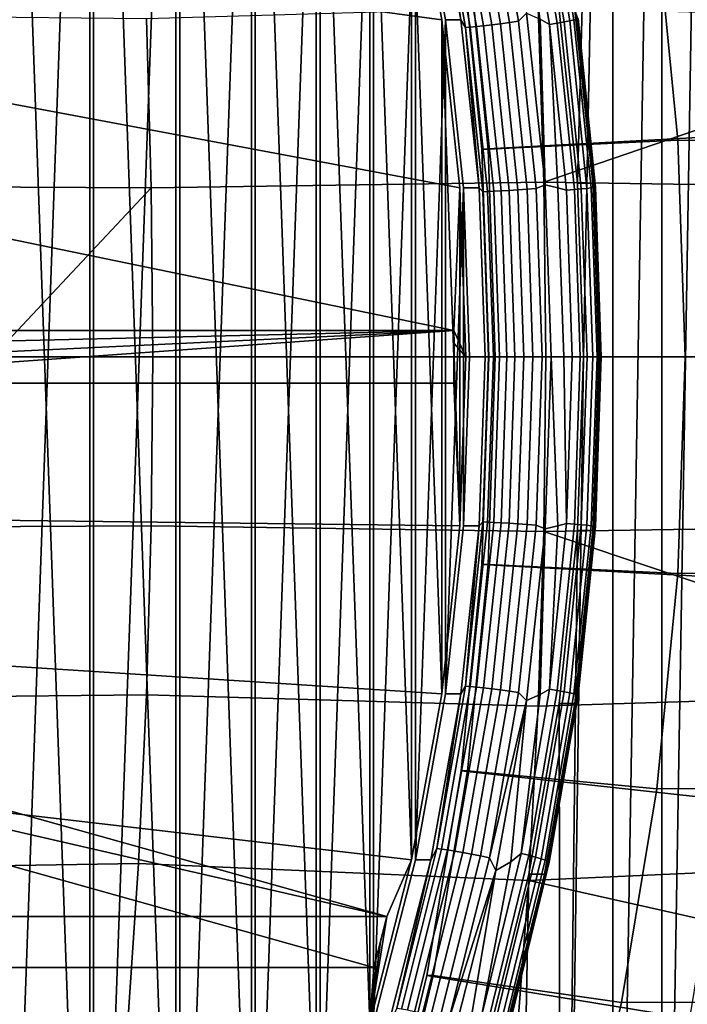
# Model space of a CAD drawing. Header units: metres. Extents: x -25 to 132, y -25 to 25.
# Tile 243 of 256: x 124.33 to 126.85, y -2.45 to 1.27. Entities that reach past the tile are written whole.
import ezdxf

# ---------------------------------------------------------------- set-up
doc = ezdxf.new("R2010")
doc.units = ezdxf.units.M
doc.layers.add('solid_12_061_071_XXX', color=7, linetype='CONTINUOUS')

msp = doc.modelspace()

# ---------------------------------------------------------------- linework, layer by layer
at = {"layer": 'solid_12_061_071_XXX'}
for points in [[(126.36364, 1.310418, 80.056732), (126.371407, 6.011251, 80.059113), (126.566765, 5.696671, 80.118835), (126.432404, 0.656933, 80.077759)], [(126.45536, 0, 80.084778), (126.566765, 5.696671, 80.118835), (126.566765, -5.696671, 80.118835), (126.371407, -6.011251, 80.059113)], [(126.432404, 0.656933, 80.077759), (126.566765, 5.696671, 80.118835), (126.45536, 0, 80.084778)], [(126.566765, 5.696671, 80.118835), (126.751541, 5.375093, 80.175331), (126.566765, -5.696671, 80.118835)], [(126.751541, 5.375093, 80.175331), (126.751541, -5.375093, 80.175331), (126.566765, -5.696671, 80.118835)], [(126.751541, 5.375093, 80.175331), (126.925598, 5.046754, 80.228546), (126.751541, -5.375093, 80.175331)], [(124.227135, 5.330844, 79.453781), (124.227135, -5.330844, 79.453781), (124.590248, -4.816365, 79.564796)], [(124.227135, 5.330844, 79.453781), (124.590248, -4.816365, 79.564796), (124.590248, 4.816365, 79.564796)], [(124.241188, -5.330844, 79.407837), (124.241188, 5.330844, 79.407837), (124.604294, 4.816365, 79.518852)], [(126.925598, 5.046754, 80.228546), (126.925598, -5.046754, 80.228546), (126.751541, -5.375093, 80.175331)], [(124.604294, -4.816365, 79.518852), (124.241188, -5.330844, 79.407837), (124.604294, 4.816365, 79.518852)], [(124.590248, 4.816365, 79.564796), (124.590248, -4.816365, 79.564796), (124.91555, -4.275, 79.664246)], [(124.590248, 4.816365, 79.564796), (124.91555, -4.275, 79.664246), (124.91555, 4.275, 79.664246)], [(124.604294, -4.816365, 79.518852), (124.604294, 4.816365, 79.518852), (124.929596, 4.275, 79.618301)], [(124.929596, -4.275, 79.618301), (124.604294, -4.816365, 79.518852), (124.929596, 4.275, 79.618301)], [(124.91555, 4.275, 79.664246), (124.91555, -4.275, 79.664246), (125.201248, -3.709728, 79.751595)], [(124.91555, 4.275, 79.664246), (125.201248, -3.709728, 79.751595), (125.201248, 3.709728, 79.751595)], [(124.929596, -4.275, 79.618301), (124.929596, 4.275, 79.618301), (125.215294, 3.709728, 79.70565)], [(125.215294, -3.709728, 79.70565), (124.929596, -4.275, 79.618301), (125.215294, 3.709728, 79.70565)], [(125.201248, 3.709728, 79.751595), (125.201248, -3.709728, 79.751595), (125.445778, -3.123656, 79.826355)], [(125.201248, 3.709728, 79.751595), (125.445778, -3.123656, 79.826355), (125.445778, 3.123656, 79.826355)], [(125.215294, -3.709728, 79.70565), (125.215294, 3.709728, 79.70565), (125.459824, 3.123656, 79.780411)], [(125.459824, -3.123656, 79.780411), (125.215294, -3.709728, 79.70565), (125.459824, 3.123656, 79.780411)], [(125.445778, 3.123656, 79.826355), (125.445778, -3.123656, 79.826355), (125.647736, -2.520133, 79.8881)], [(125.445778, 3.123656, 79.826355), (125.647736, -2.520133, 79.8881), (125.647736, 2.520133, 79.8881)], [(125.459824, -3.123656, 79.780411), (125.459824, 3.123656, 79.780411), (125.661781, 2.520133, 79.842155)], [(125.661781, -2.520133, 79.842155), (125.459824, -3.123656, 79.780411), (125.661781, 2.520133, 79.842155)], [(125.647736, 2.520133, 79.8881), (125.647736, -2.520133, 79.8881), (125.805977, -1.902578, 79.936478)], [(125.647736, 2.520133, 79.8881), (125.805977, -1.902578, 79.936478), (125.805977, 1.902578, 79.936478)], [(125.661781, -2.520133, 79.842155), (125.661781, 2.520133, 79.842155), (125.820023, 1.902578, 79.890533)], [(125.805977, 1.902578, 79.936478), (125.919655, 1.274321, 79.971237), (123.368065, 1.618924, 88.114731)], [(125.820023, -1.902578, 79.890533), (125.661781, -2.520133, 79.842155), (125.820023, 1.902578, 79.890533)], [(125.805977, 1.902578, 79.936478), (125.805977, -1.902578, 79.936478), (125.919655, -1.274321, 79.971237)], [(125.805977, 1.902578, 79.936478), (125.919655, -1.274321, 79.971237), (125.919655, 1.274321, 79.971237)], [(125.933701, 1.274321, 79.925285), (125.820023, 1.902578, 79.890533), (125.878502, 1.902554, 79.699272), (125.99218, 1.274311, 79.734032)], [(125.820023, -1.902578, 79.890533), (125.820023, 1.902578, 79.890533), (125.933701, 1.274321, 79.925285)], [(125.99218, 1.274311, 79.734032), (125.878502, 1.902554, 79.699272), (125.900764, 1.859679, 79.670021)], [(126.403328, 1.270651, 79.699425), (126.295105, 1.897879, 79.666344), (126.310974, 1.903127, 79.696976), (126.419487, 1.274165, 79.730156)], [(126.419487, 1.274165, 79.730156), (126.310974, 1.903127, 79.696976), (126.321335, 1.907385, 79.730026), (126.430092, 1.277015, 79.763283)], [(126.027657, 1.246636, 79.673553), (125.919022, 1.861635, 79.640343), (125.942009, 1.864835, 79.614281), (126.050827, 1.248779, 79.647552)], [(126.050827, 1.248779, 79.647552), (125.942009, 1.864835, 79.614281), (125.969032, 1.869182, 79.592636), (126.07811, 1.25169, 79.625984)], [(126.07811, 1.25169, 79.625984), (125.969032, 1.869182, 79.592636), (125.999275, 1.874544, 79.576057), (126.108658, 1.25528, 79.609505)], [(126.108658, 1.25528, 79.609505), (125.999275, 1.874544, 79.576057), (126.031807, 1.880758, 79.565063), (126.141556, 1.259441, 79.598618)], [(126.141556, 1.259441, 79.598618), (126.031807, 1.880758, 79.565063), (126.065636, 1.887634, 79.559975), (126.175789, 1.264046, 79.593651)], [(126.175789, 1.264046, 79.593651), (126.065636, 1.887634, 79.559975), (126.099739, 1.894963, 79.560951), (126.21032, 1.268954, 79.594757)], [(126.21032, 1.268954, 79.594757), (126.099739, 1.894963, 79.560951), (126.240425, 1.299564, 79.600792)], [(126.327164, 1.257279, 79.63044), (126.220085, 1.877906, 79.597702), (126.248962, 1.885073, 79.615936), (126.356453, 1.262077, 79.648796)], [(126.327164, 1.257279, 79.63044), (126.292007, 1.276702, 79.616562), (126.220085, 1.877906, 79.597702)], [(126.356453, 1.262077, 79.648796), (126.248962, 1.885073, 79.615936), (126.274223, 1.891799, 79.639053), (126.382103, 1.266581, 79.672028)], [(126.382103, 1.266581, 79.672028), (126.274223, 1.891799, 79.639053), (126.295105, 1.897879, 79.666344), (126.403328, 1.270651, 79.699425)], [(126.009285, 1.245326, 79.703194), (125.900764, 1.859679, 79.670021), (125.919022, 1.861635, 79.640343), (126.027657, 1.246636, 79.673553)], [(125.99218, 1.274311, 79.734032), (125.900764, 1.859679, 79.670021), (126.009285, 1.245326, 79.703194)], [(126.071793, 0.784729, 88.941345), (125.993294, 1.565695, 88.917343), (126.992516, 1.675161, 89.222839), (127.074715, 0.838972, 89.247971)], [(125.988121, 0.638918, 79.992165), (123.44603, 1.11594, 88.138565), (123.368065, 1.618924, 88.114731), (125.919655, 1.274321, 79.971237)], [(126.732231, 1.633995, 89.057808), (126.017189, 1.565695, 88.839195), (126.09568, 0.784729, 88.86319), (126.81237, 0.818877, 89.082306)], [(129.086594, 0.817936, 81.64389), (129.006638, 1.632095, 81.619446), (126.732231, 1.633995, 89.057808), (126.81237, 0.818877, 89.082306)], [(126.09568, 0.784729, 88.86319), (126.017189, 1.565695, 88.839195), (125.993294, 1.565695, 88.917343), (126.071793, 0.784729, 88.941345)], [(124.822357, 0.638918, 102.021965), (126.305756, 0.660586, 102.270576), (126.284286, 1.32094, 102.262802), (124.804192, 1.277668, 102.014473)], [(126.284286, 1.32094, 102.262802), (126.305756, 0.660586, 102.270576), (127.755501, 1.15607, 102.499359), (127.749542, 1.275643, 102.497574)], [(126.490875, 0.656958, 79.886497), (126.422119, 1.31041, 79.865479), (126.36364, 1.310418, 80.056732), (126.432404, 0.656933, 80.077759)], [(126.43351, 1.280401, 79.832642), (126.422119, 1.31041, 79.865479), (126.490875, 0.656958, 79.886497)], [(124.822357, 0.638918, 102.021965), (124.804192, 1.277668, 102.014473), (123.323708, 1.293744, 101.753517), (123.340363, 0.646943, 101.76136)], [(125.933701, -1.274321, 79.925285), (125.820023, -1.902578, 79.890533), (125.933701, 1.274321, 79.925285)], [(125.919655, 1.274321, 79.971237), (125.919655, -1.274321, 79.971237), (125.988121, -0.638918, 79.992165)], [(125.919655, 1.274321, 79.971237), (125.988121, -0.638918, 79.992165), (125.988121, 0.638918, 79.992165)], [(126.002167, 0.638918, 79.94622), (125.933701, 1.274321, 79.925285), (125.99218, 1.274311, 79.734032), (126.060638, 0.638942, 79.754959)], [(125.933701, -1.274321, 79.925285), (125.933701, 1.274321, 79.925285), (126.002167, 0.638918, 79.94622)], [(126.060638, 0.638942, 79.754959), (125.99218, 1.274311, 79.734032), (126.009285, 1.245326, 79.703194)], [(126.242111, 0.633713, 79.61393), (126.175789, 1.264046, 79.593651), (126.21032, 1.268954, 79.594757), (126.276901, 0.636174, 79.61512)], [(126.276901, 0.636174, 79.61512), (126.21032, 1.268954, 79.594757), (126.240425, 1.299564, 79.600792), (126.310089, 0.650288, 79.622086)], [(126.310089, 0.650288, 79.622086), (126.240425, 1.299564, 79.600792), (126.292007, 1.276702, 79.616562)], [(126.327164, 1.257279, 79.63044), (126.358841, 0.638786, 79.636993), (126.310089, 0.650288, 79.622086), (126.292007, 1.276702, 79.616562)], [(126.421165, 0.632651, 79.668587), (126.356453, 1.262077, 79.648796), (126.382103, 1.266581, 79.672028), (126.447044, 0.634908, 79.691887)], [(126.447044, 0.634908, 79.691887), (126.382103, 1.266581, 79.672028), (126.403328, 1.270651, 79.699425), (126.468483, 0.636948, 79.719345)], [(126.468483, 0.636948, 79.719345), (126.403328, 1.270651, 79.699425), (126.419487, 1.274165, 79.730156), (126.484825, 0.63871, 79.75013)], [(126.484825, 0.63871, 79.75013), (126.419487, 1.274165, 79.730156), (126.430092, 1.277015, 79.763283), (126.495575, 0.640139, 79.783302)], [(126.495575, 0.640139, 79.783302), (126.430092, 1.277015, 79.763283), (126.434814, 1.279115, 79.797791), (126.500404, 0.641191, 79.817848)], [(126.499168, 0.641836, 79.852715), (126.43351, 1.280401, 79.832642), (126.490875, 0.656958, 79.886497)], [(126.500404, 0.641191, 79.817848), (126.434814, 1.279115, 79.797791), (126.43351, 1.280401, 79.832642), (126.499168, 0.641836, 79.852715)], [(126.074631, 0.624329, 79.723175), (126.009285, 1.245326, 79.703194), (126.027657, 1.246636, 79.673553), (126.093063, 0.624985, 79.69355)], [(126.060638, 0.638942, 79.754959), (126.009285, 1.245326, 79.703194), (126.074631, 0.624329, 79.723175)], [(126.093063, 0.624985, 79.69355), (126.027657, 1.246636, 79.673553), (126.050827, 1.248779, 79.647552), (126.116356, 0.626059, 79.66758)], [(126.116356, 0.626059, 79.66758), (126.050827, 1.248779, 79.647552), (126.07811, 1.25169, 79.625984), (126.143784, 0.627519, 79.646057)], [(126.143784, 0.627519, 79.646057), (126.07811, 1.25169, 79.625984), (126.108658, 1.25528, 79.609505), (126.174522, 0.629319, 79.629639)], [(126.174522, 0.629319, 79.629639), (126.108658, 1.25528, 79.609505), (126.141556, 1.259441, 79.598618), (126.207634, 0.631405, 79.61882)], [(126.207634, 0.631405, 79.61882), (126.141556, 1.259441, 79.598618), (126.175789, 1.264046, 79.593651), (126.242111, 0.633713, 79.61393)], [(126.391632, 0.630245, 79.650146), (126.327164, 1.257279, 79.63044), (126.356453, 1.262077, 79.648796), (126.421165, 0.632651, 79.668587)], [(126.391632, 0.630245, 79.650146), (126.358841, 0.638786, 79.636993), (126.327164, 1.257279, 79.63044)], [(126.305756, 0.660586, 102.270576), (127.774605, 0.637384, 102.505058), (127.755501, 1.15607, 102.499359)], [(125.965996, 0.1, 80.144302), (123.495209, 0.608992, 88.153603), (123.44603, 1.11594, 88.138565), (125.988121, 0.638918, 79.992165)], [(126.098, 0, 88.949356), (126.071793, 0.784729, 88.941345), (127.074715, 0.838972, 89.247971), (127.102119, 0, 89.256348)], [(126.121887, 0, 88.871208), (126.09568, 0.784729, 88.86319), (126.071793, 0.784729, 88.941345), (126.098, 0, 88.949356)], [(126.839119, 0, 89.090485), (126.81237, 0.818877, 89.082306), (126.09568, 0.784729, 88.86319), (126.121887, 0, 88.871208)], [(129.113281, 0, 81.652046), (129.086594, 0.817936, 81.64389), (126.81237, 0.818877, 89.082306), (126.839119, 0, 89.090485)], [(124.222771, 0, 101.919518), (124.822357, 0.638918, 102.021965), (123.340363, 0.646943, 101.76136), (123.345909, 0, 101.763992)], [(124.222771, 0, 101.919518), (124.8284, 0, 102.024467), (124.822357, 0.638918, 102.021965)], [(124.822357, 0.638918, 102.021965), (124.8284, 0, 102.024467), (126.31295, 0, 102.273178), (126.305756, 0.660586, 102.270576)], [(126.002167, -0.638918, 79.94622), (125.933701, -1.274321, 79.925285), (126.002167, 0.638918, 79.94622)], [(125.988121, 0.638918, 79.992165), (126.010979, 0, 79.999153), (125.965996, 0.1, 80.144302)], [(125.988121, 0.638918, 79.992165), (125.988121, -0.638918, 79.992165), (126.010979, 0, 79.999153)], [(126.025024, 0, 79.953209), (126.002167, 0.638918, 79.94622), (126.060638, 0.638942, 79.754959), (126.083504, 0, 79.761948)], [(126.002167, -0.638918, 79.94622), (126.002167, 0.638918, 79.94622), (126.025024, 0, 79.953209)], [(126.074631, 0.624329, 79.723175), (126.096451, 0, 79.729843), (126.083504, 0, 79.761948), (126.060638, 0.638942, 79.754959)], [(126.242111, 0.633713, 79.61393), (126.264259, 0, 79.620697), (126.229706, 0, 79.625565), (126.207634, 0.631405, 79.61882)], [(126.276901, 0.636174, 79.61512), (126.299133, 0, 79.621918), (126.264259, 0, 79.620697), (126.242111, 0.633713, 79.61393)], [(126.299133, 0, 79.621918), (126.276901, 0.636174, 79.61512), (126.310089, 0.650288, 79.622086), (126.333237, 0, 79.629166)], [(126.305756, 0.660586, 102.270576), (126.31295, 0, 102.273178), (127.782936, 0, 102.507545), (127.774605, 0.637384, 102.505058)], [(126.333237, 0, 79.629166), (126.310089, 0.650288, 79.622086), (126.358841, 0.638786, 79.636993), (126.38105, 0, 79.643784)], [(126.391632, 0.630245, 79.650146), (126.413155, 0, 79.656731), (126.38105, 0, 79.643784), (126.358841, 0.638786, 79.636993)], [(126.447044, 0.634908, 79.691887), (126.468727, 0, 79.698517), (126.442772, 0, 79.675186), (126.421165, 0.632651, 79.668587)], [(126.51384, 0, 79.893517), (126.490875, 0.656958, 79.886497), (126.432404, 0.656933, 80.077759), (126.45536, 0, 80.084778)], [(126.468483, 0.636948, 79.719345), (126.490234, 0, 79.725998), (126.468727, 0, 79.698517), (126.447044, 0.634908, 79.691887)], [(126.484825, 0.63871, 79.75013), (126.506638, 0, 79.756798), (126.490234, 0, 79.725998), (126.468483, 0.636948, 79.719345)], [(126.495575, 0.640139, 79.783302), (126.517433, 0, 79.789986), (126.506638, 0, 79.756798), (126.484825, 0.63871, 79.75013)], [(126.490875, 0.656958, 79.886497), (126.51384, 0, 79.893517), (126.521088, 0, 79.859413), (126.499168, 0.641836, 79.852715)], [(126.500404, 0.641191, 79.817848), (126.522301, 0, 79.824539), (126.517433, 0, 79.789986), (126.495575, 0.640139, 79.783302)], [(126.499168, 0.641836, 79.852715), (126.521088, 0, 79.859413), (126.522301, 0, 79.824539), (126.500404, 0.641191, 79.817848)], [(125.965996, 0.1, 80.144302), (123.515411, 0.1, 88.159782), (123.495209, 0.608992, 88.153603)], [(126.093063, 0.624985, 79.69355), (126.114906, 0, 79.700226), (126.096451, 0, 79.729843), (126.074631, 0.624329, 79.723175)], [(126.116356, 0.626059, 79.66758), (126.138237, 0, 79.674271), (126.114906, 0, 79.700226), (126.093063, 0.624985, 79.69355)], [(126.143784, 0.627519, 79.646057), (126.165718, 0, 79.652763), (126.138237, 0, 79.674271), (126.116356, 0.626059, 79.66758)], [(126.174522, 0.629319, 79.629639), (126.196518, 0, 79.63636), (126.165718, 0, 79.652763), (126.143784, 0.627519, 79.646057)], [(126.207634, 0.631405, 79.61882), (126.229706, 0, 79.625565), (126.196518, 0, 79.63636), (126.174522, 0.629319, 79.629639)], [(126.421165, 0.632651, 79.668587), (126.442772, 0, 79.675186), (126.413155, 0, 79.656731), (126.391632, 0.630245, 79.650146)], [(123.861931, 0.1, 79.501022), (121.411354, 0.1, 87.516502), (123.515411, 0.1, 88.159782), (125.965996, 0.1, 80.144302)], [(123.862495, -0.050002, 79.501198), (125.965996, 0.1, 80.144302), (125.965996, -0.1, 80.144302), (123.861931, -0.1, 79.501022)], [(123.861931, 0.1, 79.501022), (125.965996, 0.1, 80.144302), (123.862495, 0.050002, 79.501198)], [(123.862495, 0.050002, 79.501198), (125.965996, 0.1, 80.144302), (123.862679, 0, 79.501251)], [(123.862495, -0.050002, 79.501198), (123.862679, 0, 79.501251), (125.965996, 0.1, 80.144302)], [(125.966415, 0.050001, 80.144432), (125.965996, 0.1, 80.144302), (126.010979, 0, 79.999153)], [(125.966415, 0.050001, 80.144432), (125.965996, -0.1, 80.144302), (125.965996, 0.1, 80.144302)], [(125.966415, 0.050001, 80.144432), (125.966415, -0.050001, 80.144432), (125.965996, -0.1, 80.144302)], [(125.966415, 0.050001, 80.144432), (126.010979, 0, 79.999153), (125.966553, 0, 80.14447)], [(125.966415, 0.050001, 80.144432), (125.966553, 0, 80.14447), (125.966415, -0.050001, 80.144432)], [(125.988121, -0.638918, 79.992165), (125.966415, -0.050001, 80.144432), (125.966553, 0, 80.14447)], [(125.988121, -0.638918, 79.992165), (125.966553, 0, 80.14447), (126.010979, 0, 79.999153)], [(126.002167, -0.638918, 79.94622), (126.025024, 0, 79.953209), (126.083504, 0, 79.761948), (126.060638, -0.638942, 79.754959)], [(126.060638, -0.638942, 79.754959), (126.083504, 0, 79.761948), (126.096451, 0, 79.729843), (126.074631, -0.624329, 79.723175)], [(126.071793, -0.784729, 88.941345), (126.098, 0, 88.949356), (127.102119, 0, 89.256348), (127.074715, -0.838972, 89.247971)], [(126.09568, -0.784729, 88.86319), (126.121887, 0, 88.871208), (126.098, 0, 88.949356), (126.071793, -0.784729, 88.941345)], [(126.074631, -0.624329, 79.723175), (126.096451, 0, 79.729843), (126.114906, 0, 79.700226), (126.093063, -0.624985, 79.69355)], [(126.093063, -0.624985, 79.69355), (126.114906, 0, 79.700226), (126.138237, 0, 79.674271), (126.116356, -0.626059, 79.66758)], [(126.81237, -0.818877, 89.082306), (126.839119, 0, 89.090485), (126.121887, 0, 88.871208), (126.09568, -0.784729, 88.86319)], [(126.116356, -0.626059, 79.66758), (126.138237, 0, 79.674271), (126.165718, 0, 79.652763), (126.143784, -0.627519, 79.646057)], [(126.143784, -0.627519, 79.646057), (126.165718, 0, 79.652763), (126.196518, 0, 79.63636), (126.174522, -0.629319, 79.629639)], [(126.174522, -0.629319, 79.629639), (126.196518, 0, 79.63636), (126.229706, 0, 79.625565), (126.207634, -0.631405, 79.61882)], [(126.207634, -0.631405, 79.61882), (126.229706, 0, 79.625565), (126.264259, 0, 79.620697), (126.242111, -0.633713, 79.61393)], [(126.242111, -0.633713, 79.61393), (126.264259, 0, 79.620697), (126.299133, 0, 79.621918), (126.276901, -0.636174, 79.61512)], [(126.276901, -0.636174, 79.61512), (126.299133, 0, 79.621918), (126.333237, 0, 79.629166), (126.310089, -0.650288, 79.622086)], [(127.77459, -0.637554, 102.505058), (127.782936, 0, 102.507545), (126.31295, 0, 102.273178), (126.305756, -0.660573, 102.270576)], [(126.310089, -0.650288, 79.622086), (126.333237, 0, 79.629166), (126.358841, -0.638786, 79.636993)], [(126.391632, -0.630245, 79.650146), (126.358841, -0.638786, 79.636993), (126.333237, 0, 79.629166), (126.38105, 0, 79.643784)], [(126.484825, -0.63871, 79.75013), (126.506638, 0, 79.756798), (126.517433, 0, 79.789986), (126.495575, -0.640139, 79.783302)], [(126.495575, -0.640139, 79.783302), (126.517433, 0, 79.789986), (126.522301, 0, 79.824539), (126.500404, -0.641191, 79.817848)], [(126.500404, -0.641191, 79.817848), (126.522301, 0, 79.824539), (126.521088, 0, 79.859413), (126.499168, -0.641836, 79.852715)], [(129.086594, -0.817936, 81.64389), (129.113281, 0, 81.652046), (126.839119, 0, 89.090485), (126.81237, -0.818877, 89.082306)], [(124.822357, -0.638912, 102.021965), (124.8284, 0, 102.024467), (124.222771, 0, 101.919518), (123.340363, -0.646942, 101.76136)], [(126.305756, -0.660573, 102.270576), (126.31295, 0, 102.273178), (124.8284, 0, 102.024467), (124.822357, -0.638912, 102.021965)], [(126.432404, -0.656933, 80.077759), (126.45536, 0, 80.084778), (126.371407, -6.011251, 80.059113)], [(126.391632, -0.630245, 79.650146), (126.38105, 0, 79.643784), (126.413155, 0, 79.656731)], [(126.391632, -0.630245, 79.650146), (126.413155, 0, 79.656731), (126.442772, 0, 79.675186), (126.421165, -0.632651, 79.668587)], [(126.421165, -0.632651, 79.668587), (126.442772, 0, 79.675186), (126.468727, 0, 79.698517), (126.447044, -0.634908, 79.691887)], [(126.490875, -0.656958, 79.886497), (126.51384, 0, 79.893517), (126.45536, 0, 80.084778), (126.432404, -0.656933, 80.077759)], [(126.447044, -0.634908, 79.691887), (126.468727, 0, 79.698517), (126.490234, 0, 79.725998), (126.468483, -0.636948, 79.719345)], [(126.468483, -0.636948, 79.719345), (126.490234, 0, 79.725998), (126.506638, 0, 79.756798), (126.484825, -0.63871, 79.75013)], [(126.499168, -0.641836, 79.852715), (126.521088, 0, 79.859413), (126.51384, 0, 79.893517), (126.490875, -0.656958, 79.886497)], [(125.988121, -0.638918, 79.992165), (125.965996, -0.1, 80.144302), (125.966415, -0.050001, 80.144432)], [(121.411354, -0.1, 87.516502), (123.861931, -0.1, 79.501022), (125.965996, -0.1, 80.144302), (123.515411, -0.1, 88.159782)], [(123.495209, -0.608992, 88.153603), (123.515411, -0.1, 88.159782), (125.965996, -0.1, 80.144302), (125.988121, -0.638918, 79.992165)], [(125.919655, -1.274321, 79.971237), (123.44603, -1.11594, 88.138565), (123.495209, -0.608992, 88.153603), (125.988121, -0.638918, 79.992165)], [(126.009285, -1.245326, 79.703194), (126.074631, -0.624329, 79.723175), (126.093063, -0.624985, 79.69355), (126.027657, -1.246636, 79.673553)], [(126.060638, -0.638942, 79.754959), (126.074631, -0.624329, 79.723175), (126.009285, -1.245326, 79.703194)], [(126.027657, -1.246636, 79.673553), (126.093063, -0.624985, 79.69355), (126.116356, -0.626059, 79.66758), (126.050827, -1.248779, 79.647552)], [(126.050827, -1.248779, 79.647552), (126.116356, -0.626059, 79.66758), (126.143784, -0.627519, 79.646057), (126.07811, -1.25169, 79.625984)], [(126.07811, -1.25169, 79.625984), (126.143784, -0.627519, 79.646057), (126.174522, -0.629319, 79.629639), (126.108658, -1.25528, 79.609505)], [(126.108658, -1.25528, 79.609505), (126.174522, -0.629319, 79.629639), (126.207634, -0.631405, 79.61882), (126.141556, -1.259441, 79.598618)], [(126.141556, -1.259441, 79.598618), (126.207634, -0.631405, 79.61882), (126.242111, -0.633713, 79.61393), (126.175789, -1.264046, 79.593651)], [(126.327164, -1.257279, 79.63044), (126.358841, -0.638786, 79.636993), (126.391632, -0.630245, 79.650146)], [(126.327164, -1.257279, 79.63044), (126.391632, -0.630245, 79.650146), (126.421165, -0.632651, 79.668587), (126.356453, -1.262077, 79.648796)], [(126.356453, -1.262077, 79.648796), (126.421165, -0.632651, 79.668587), (126.447044, -0.634908, 79.691887), (126.382103, -1.266581, 79.672028)], [(124.822357, -0.638912, 102.021965), (123.340363, -0.646942, 101.76136), (123.323708, -1.293741, 101.753517), (124.804192, -1.277655, 102.014473)], [(124.822357, -0.638912, 102.021965), (124.804192, -1.277655, 102.014473), (126.284286, -1.320912, 102.26281), (126.305756, -0.660573, 102.270576)], [(125.933701, -1.274321, 79.925285), (126.002167, -0.638918, 79.94622), (126.060638, -0.638942, 79.754959), (125.99218, -1.274311, 79.734032)], [(125.99218, -1.274311, 79.734032), (126.060638, -0.638942, 79.754959), (126.009285, -1.245326, 79.703194)], [(126.175789, -1.264046, 79.593651), (126.242111, -0.633713, 79.61393), (126.276901, -0.636174, 79.61512), (126.21032, -1.268954, 79.594757)], [(126.276901, -0.636174, 79.61512), (126.310089, -0.650288, 79.622086), (126.240425, -1.299564, 79.600792), (126.21032, -1.268954, 79.594757)], [(126.240425, -1.299564, 79.600792), (126.310089, -0.650288, 79.622086), (126.292007, -1.276702, 79.616562)], [(127.749512, -1.27584, 102.497574), (127.755981, -1.145697, 102.499504), (126.305756, -0.660573, 102.270576), (126.284286, -1.320912, 102.26281)], [(126.327164, -1.257279, 79.63044), (126.292007, -1.276702, 79.616562), (126.310089, -0.650288, 79.622086), (126.358841, -0.638786, 79.636993)], [(127.755981, -1.145697, 102.499504), (127.77459, -0.637554, 102.505058), (126.305756, -0.660573, 102.270576)], [(126.36364, -1.310418, 80.056732), (126.432404, -0.656933, 80.077759), (126.371407, -6.011251, 80.059113)], [(126.422119, -1.31041, 79.865479), (126.490875, -0.656958, 79.886497), (126.432404, -0.656933, 80.077759), (126.36364, -1.310418, 80.056732)], [(126.382103, -1.266581, 79.672028), (126.447044, -0.634908, 79.691887), (126.468483, -0.636948, 79.719345), (126.403328, -1.270651, 79.699425)], [(126.403328, -1.270651, 79.699425), (126.468483, -0.636948, 79.719345), (126.484825, -0.63871, 79.75013), (126.419487, -1.274165, 79.730156)], [(126.419487, -1.274165, 79.730156), (126.484825, -0.63871, 79.75013), (126.495575, -0.640139, 79.783302), (126.430092, -1.277015, 79.763283)], [(126.490875, -0.656958, 79.886497), (126.422119, -1.31041, 79.865479), (126.43351, -1.280401, 79.832642)], [(126.430092, -1.277015, 79.763283), (126.495575, -0.640139, 79.783302), (126.500404, -0.641191, 79.817848), (126.434814, -1.279115, 79.797791)], [(126.434814, -1.279115, 79.797791), (126.500404, -0.641191, 79.817848), (126.499168, -0.641836, 79.852715), (126.43351, -1.280401, 79.832642)], [(126.490875, -0.656958, 79.886497), (126.43351, -1.280401, 79.832642), (126.499168, -0.641836, 79.852715)], [(126.071793, -0.784729, 88.941345), (127.074715, -0.838972, 89.247971), (126.992516, -1.675161, 89.222839), (125.993294, -1.565695, 88.917343)], [(126.017189, -1.565695, 88.839195), (126.09568, -0.784729, 88.86319), (126.071793, -0.784729, 88.941345), (125.993294, -1.565695, 88.917343)], [(126.09568, -0.784729, 88.86319), (126.017189, -1.565695, 88.839195), (126.732231, -1.633995, 89.057808), (126.81237, -0.818877, 89.082306)], [(129.086594, -0.817936, 81.64389), (126.81237, -0.818877, 89.082306), (126.732231, -1.633995, 89.057808), (129.006638, -1.632095, 81.619446)], [(125.805977, -1.902578, 79.936478), (123.368065, -1.618924, 88.114731), (123.44603, -1.11594, 88.138565), (125.919655, -1.274321, 79.971237)], [(125.900764, -1.859679, 79.670021), (126.009285, -1.245326, 79.703194), (126.027657, -1.246636, 79.673553), (125.919022, -1.861635, 79.640343)], [(125.99218, -1.274311, 79.734032), (126.009285, -1.245326, 79.703194), (125.900764, -1.859679, 79.670021)], [(125.919022, -1.861635, 79.640343), (126.027657, -1.246636, 79.673553), (126.050827, -1.248779, 79.647552), (125.942009, -1.864835, 79.614281)], [(125.942009, -1.864835, 79.614281), (126.050827, -1.248779, 79.647552), (126.07811, -1.25169, 79.625984), (125.969032, -1.869182, 79.592636)], [(125.969032, -1.869182, 79.592636), (126.07811, -1.25169, 79.625984), (126.108658, -1.25528, 79.609505), (125.999275, -1.874544, 79.576057)], [(125.999275, -1.874544, 79.576057), (126.108658, -1.25528, 79.609505), (126.141556, -1.259441, 79.598618), (126.031807, -1.880758, 79.565063)], [(126.031807, -1.880758, 79.565063), (126.141556, -1.259441, 79.598618), (126.175789, -1.264046, 79.593651), (126.065636, -1.887634, 79.559975)], [(126.065636, -1.887634, 79.559975), (126.175789, -1.264046, 79.593651), (126.21032, -1.268954, 79.594757), (126.099739, -1.894963, 79.560951)], [(126.220085, -1.877906, 79.597702), (126.292007, -1.276702, 79.616562), (126.327164, -1.257279, 79.63044)], [(126.220085, -1.877906, 79.597702), (126.327164, -1.257279, 79.63044), (126.356453, -1.262077, 79.648796), (126.248962, -1.885073, 79.615936)], [(126.248962, -1.885073, 79.615936), (126.356453, -1.262077, 79.648796), (126.382103, -1.266581, 79.672028), (126.274223, -1.891799, 79.639053)], [(124.804192, -1.277655, 102.014473), (123.323708, -1.293741, 101.753517), (123.295952, -1.940053, 101.740456), (124.773911, -1.915873, 102.002014)], [(124.804192, -1.277655, 102.014473), (124.773911, -1.915873, 102.002014), (126.248512, -1.980597, 102.24987), (126.284286, -1.320912, 102.26281)], [(125.820023, -1.902578, 79.890533), (125.933701, -1.274321, 79.925285), (125.99218, -1.274311, 79.734032), (125.878502, -1.902554, 79.699272)], [(125.878502, -1.902554, 79.699272), (125.99218, -1.274311, 79.734032), (125.900764, -1.859679, 79.670021)], [(126.099739, -1.894963, 79.560951), (126.21032, -1.268954, 79.594757), (126.240425, -1.299564, 79.600792)], [(126.099739, -1.894963, 79.560951), (126.240425, -1.299564, 79.600792), (126.124336, -1.942935, 79.5653)], [(126.124336, -1.942935, 79.5653), (126.240425, -1.299564, 79.600792), (126.180611, -1.909185, 79.582497)], [(126.220085, -1.877906, 79.597702), (126.180611, -1.909185, 79.582497), (126.240425, -1.299564, 79.600792), (126.292007, -1.276702, 79.616562)], [(127.749512, -1.27584, 102.497574), (126.284286, -1.320912, 102.26281), (126.248512, -1.980597, 102.24987), (127.707733, -1.914479, 102.485092)], [(126.274223, -1.891799, 79.639053), (126.382103, -1.266581, 79.672028), (126.403328, -1.270651, 79.699425), (126.295105, -1.897879, 79.666344)], [(126.295105, -1.897879, 79.666344), (126.403328, -1.270651, 79.699425), (126.419487, -1.274165, 79.730156), (126.310974, -1.903127, 79.696976)], [(126.310974, -1.903127, 79.696976), (126.419487, -1.274165, 79.730156), (126.430092, -1.277015, 79.763283), (126.321335, -1.907385, 79.730026)], [(126.321335, -1.907385, 79.730026), (126.430092, -1.277015, 79.763283), (126.434814, -1.279115, 79.797791), (126.325874, -1.910521, 79.764488)], [(126.325874, -1.910521, 79.764488), (126.434814, -1.279115, 79.797791), (126.43351, -1.280401, 79.832642), (126.324463, -1.912442, 79.799301)], [(126.422119, -1.31041, 79.865479), (126.324463, -1.912442, 79.799301), (126.43351, -1.280401, 79.832642)], [(126.249451, -1.956897, 80.02182), (126.36364, -1.310418, 80.056732), (126.371407, -6.011251, 80.059113), (126.165558, -6.318653, 79.996178)], [(126.30793, -1.956872, 79.830566), (126.422119, -1.31041, 79.865479), (126.36364, -1.310418, 80.056732), (126.249451, -1.956897, 80.02182)], [(126.422119, -1.31041, 79.865479), (126.30793, -1.956872, 79.830566), (126.324463, -1.912442, 79.799301)], [(123.679787, -1.546705, 79.445335), (121.22921, -1.546705, 87.460815), (123.261581, -2.116159, 88.082176), (125.712158, -2.116159, 80.066696)], [(123.679787, -1.546705, 79.445335), (125.712158, -2.116159, 80.066696), (123.655762, -1.643501, 79.437996)], [(125.993294, -1.565695, 88.917343), (126.992516, -1.675161, 89.222839), (126.856094, -2.502512, 89.181129), (125.862892, -2.339036, 88.87748)], [(125.886787, -2.339036, 88.799324), (126.017189, -1.565695, 88.839195), (125.993294, -1.565695, 88.917343), (125.862892, -2.339036, 88.87748)], [(126.017189, -1.565695, 88.839195), (125.886787, -2.339036, 88.799324), (126.599091, -2.441486, 89.017097), (126.732231, -1.633995, 89.057808)], [(125.805977, -1.902578, 79.936478), (125.712158, -2.116159, 80.066696), (123.261581, -2.116159, 88.082176), (123.368065, -1.618924, 88.114731)], [(129.006638, -1.632095, 81.619446), (126.732231, -1.633995, 89.057808), (126.599091, -2.441486, 89.017097), (128.87381, -2.438695, 81.578835)], [(123.655762, -1.643501, 79.437996), (125.712158, -2.116159, 80.066696), (125.662659, -2.309344, 80.051559), (123.630287, -1.73989, 79.430206)], [(121.17971, -1.73989, 87.445686), (123.630287, -1.73989, 79.430206), (125.662659, -2.309344, 80.051559), (123.212082, -2.309344, 88.067039)], [(125.749657, -2.46411, 79.623817), (125.900764, -1.859679, 79.670021), (125.919022, -1.861635, 79.640343), (125.767746, -2.466702, 79.594093)], [(125.878502, -1.902554, 79.699272), (125.900764, -1.859679, 79.670021), (125.749657, -2.46411, 79.623817)], [(125.767746, -2.466702, 79.594093), (125.919022, -1.861635, 79.640343), (125.942009, -1.864835, 79.614281), (125.790474, -2.470942, 79.567955)], [(125.790474, -2.470942, 79.567955), (125.942009, -1.864835, 79.614281), (125.969032, -1.869182, 79.592636), (125.817146, -2.476702, 79.546196)], [(125.817146, -2.476702, 79.546196), (125.969032, -1.869182, 79.592636), (125.999275, -1.874544, 79.576057), (125.846954, -2.483807, 79.529488)], [(125.846954, -2.483807, 79.529488), (125.999275, -1.874544, 79.576057), (126.031807, -1.880758, 79.565063), (125.878975, -2.49204, 79.518341)], [(125.878975, -2.49204, 79.518341), (126.031807, -1.880758, 79.565063), (126.065636, -1.887634, 79.559975), (125.912254, -2.501151, 79.513077)], [(125.912254, -2.501151, 79.513077), (126.065636, -1.887634, 79.559975), (126.099739, -1.894963, 79.560951), (125.945763, -2.510862, 79.513878)], [(125.945763, -2.510862, 79.513878), (126.099739, -1.894963, 79.560951), (126.124336, -1.942935, 79.5653)], [(126.070938, -2.488963, 79.552101), (126.180611, -1.909185, 79.582497), (126.220085, -1.877906, 79.597702)], [(126.070938, -2.488963, 79.552101), (126.220085, -1.877906, 79.597702), (126.248962, -1.885073, 79.615936), (126.099243, -2.498463, 79.57016)], [(126.099243, -2.498463, 79.57016), (126.248962, -1.885073, 79.615936), (126.274223, -1.891799, 79.639053), (126.123978, -2.507377, 79.593117)], [(126.123978, -2.507377, 79.593117), (126.274223, -1.891799, 79.639053), (126.295105, -1.897879, 79.666344), (126.144371, -2.515435, 79.620255)], [(126.144371, -2.515435, 79.620255), (126.295105, -1.897879, 79.666344), (126.310974, -1.903127, 79.696976), (126.159821, -2.522392, 79.650764)], [(124.773911, -1.915873, 102.002014), (123.295952, -1.940053, 101.740456), (123.257126, -2.585533, 101.722206), (124.73156, -2.553207, 101.984596)], [(124.773911, -1.915873, 102.002014), (124.73156, -2.553207, 101.984596), (126.198494, -2.639205, 102.231796), (126.248512, -1.980597, 102.24987)], [(125.805977, -1.902578, 79.936478), (125.647736, -2.520133, 79.8881), (125.712158, -2.116159, 80.066696)], [(125.661781, -2.520133, 79.842155), (125.820023, -1.902578, 79.890533), (125.878502, -1.902554, 79.699272), (125.720245, -2.520157, 79.650894)], [(125.720245, -2.520157, 79.650894), (125.878502, -1.902554, 79.699272), (125.749657, -2.46411, 79.623817)], [(126.070938, -2.488963, 79.552101), (126.025269, -2.531683, 79.535011), (126.124336, -1.942935, 79.5653), (126.180611, -1.909185, 79.582497)], [(126.159821, -2.522392, 79.650764), (126.310974, -1.903127, 79.696976), (126.321335, -1.907385, 79.730026), (126.169838, -2.528034, 79.683716)], [(126.169838, -2.528034, 79.683716), (126.321335, -1.907385, 79.730026), (126.325874, -1.910521, 79.764488), (126.174133, -2.532192, 79.718094)], [(126.174133, -2.532192, 79.718094), (126.325874, -1.910521, 79.764488), (126.324463, -1.912442, 79.799301), (126.172569, -2.534737, 79.752861)], [(126.30793, -1.956872, 79.830566), (126.172569, -2.534737, 79.752861), (126.324463, -1.912442, 79.799301)], [(127.674271, -2.300867, 102.475098), (127.707733, -1.914479, 102.485092), (126.248512, -1.980597, 102.24987)], [(125.945763, -2.510862, 79.513878), (126.124336, -1.942935, 79.5653), (125.962532, -2.575549, 79.515831)], [(125.962532, -2.575549, 79.515831), (126.124336, -1.942935, 79.5653), (126.025269, -2.531683, 79.535011)], [(126.148918, -2.592892, 79.781952), (126.30793, -1.956872, 79.830566), (126.249451, -1.956897, 80.02182), (126.090446, -2.592871, 79.973213)], [(126.090446, -2.592871, 79.973213), (126.249451, -1.956897, 80.02182), (126.165558, -6.318653, 79.996178)], [(126.30793, -1.956872, 79.830566), (126.148918, -2.592892, 79.781952), (126.172569, -2.534737, 79.752861)], [(127.6492, -2.552193, 102.467613), (127.674271, -2.300867, 102.475098), (126.248512, -1.980597, 102.24987), (126.198494, -2.639205, 102.231796)], [(125.647736, -2.520133, 79.8881), (125.68795, -2.212903, 80.059296), (125.712158, -2.116159, 80.066696)], [(125.662659, -2.309344, 80.051559), (125.712158, -2.116159, 80.066696), (125.68795, -2.212903, 80.059296)], [(125.647736, -2.520133, 79.8881), (125.662659, -2.309344, 80.051559), (125.68795, -2.212903, 80.059296)], [(123.066551, -2.795608, 88.022552), (123.212082, -2.309344, 88.067039), (125.662659, -2.309344, 80.051559), (125.647736, -2.520133, 79.8881)], [(125.862892, -2.339036, 88.87748), (126.856094, -2.502512, 89.181129), (126.666023, -3.318143, 89.123016), (125.681229, -3.100927, 88.821938)], [(125.705124, -3.100927, 88.74379), (125.886787, -2.339036, 88.799324), (125.862892, -2.339036, 88.87748), (125.681229, -3.100927, 88.821938)], [(125.886787, -2.339036, 88.799324), (125.705124, -3.100927, 88.74379), (126.413567, -3.237587, 88.960381), (126.599091, -2.441486, 89.017097)], [(128.87381, -2.438695, 81.578835), (126.599091, -2.441486, 89.017097), (126.413567, -3.237587, 88.960381), (128.688751, -3.233763, 81.522255)]]:
    msp.add_3dface(points, dxfattribs=at)

doc.saveas('drawing.dxf')
